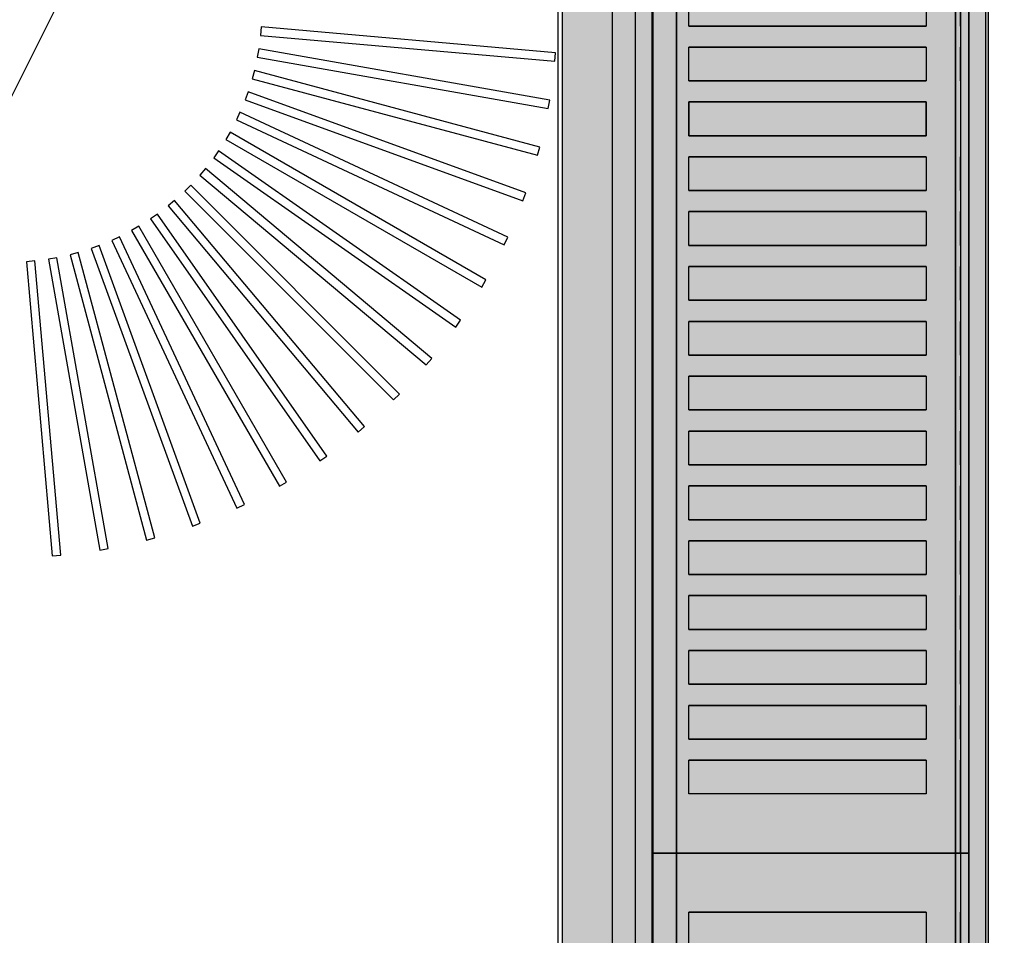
# Model space of a CAD drawing. Header units: millimetres. Extents: x -11575 to 52845, y -36266 to 23021.
# Tile 174 of 184: x 50934 to 51168, y 14598 to 14815. Entities that reach past the tile are written whole.
import ezdxf

# ---------------------------------------------------------------- set-up
doc = ezdxf.new("R2010")
doc.units = ezdxf.units.MM
doc.header["$MEASUREMENT"] = 0
doc.layers.add('GREY SCALE', color=9, linetype='Continuous', true_color=0x808080)
doc.layers.add('GREYSCALE', color=9, linetype='Continuous', lineweight=0, true_color=0x808080)

# ---------------------------------------------------------------- blocks, each defined once
blk = doc.blocks.new('FLOOR PLAN')
at = {"layer": 'GREYSCALE', "lineweight": -2, "ltscale": 0.25}
h = blk.add_hatch(color=0, dxfattribs=at)
h.dxf.hatch_style = 1
h.paths.add_polyline_path([(21062.97, 12139.25), (21062.97, 12060.09), (21164.25, 12060.09), (21164.25, 18121.51), (21062.97, 18121.51), (21062.97, 12212.62)])
at = {"layer": 'GREYSCALE', "color": 0, "lineweight": -2, "ltscale": 0.25}
for p, q in [((21163.58, 12069.11), (21163.58, 18149.45)), ((21164.25, 12060.09), (21164.25, 18121.51)), ((21061.98, 17995.41), (21061.98, 12069.11)), ((21062.97, 17967.96), (21062.97, 12060.09))]:
    blk.add_line(p, q, dxfattribs=at)
at = {"layer": 'GREYSCALE', "color": 0, "lineweight": -2, "ltscale": 125}
blk.add_line((20176.39, 13284.48), (21172.83, 15278.36), dxfattribs=at)
at = {"layer": 'GREYSCALE', "color": 0, "lineweight": -2}
for p, q in [((21084.4, 14617.16), (21084.4, 15018.13)), ((21159.58, 15018.13), (21159.58, 14617.16)), ((21074.88, 14968.01), (21074.88, 14266.31)), ((21093.1, 14813.63), (21093.1, 14821.65)), ((21149.4, 14821.65), (21149.4, 14813.63)), ((20991.54, 14813.4), (20991.36, 14811.4)), ((20991.54, 14813.4, 902.48), (20991.36, 14811.4, 902.48)), ((21061.44, 14807.28), (20991.54, 14813.4)), ((21061.44, 14807.28, 902.48), (20991.54, 14813.4, 902.48)), ((21149.4, 14813.63), (21093.1, 14813.63)), ((20991.36, 14811.4), (21061.26, 14805.29)), ((20991.36, 14811.4, 902.48), (21061.26, 14805.29, 902.48)), ((20990.94, 14808.18), (20990.59, 14806.21)), ((20990.94, 14808.18, 902.48), (20990.59, 14806.21, 902.48)), ((21060.04, 14796), (20990.94, 14808.18)), ((21060.04, 14796, 902.48), (20990.94, 14808.18, 902.48)), ((21061.26, 14805.29), (21061.44, 14807.28)), ((21061.26, 14805.29, 902.48), (21061.44, 14807.28, 902.48)), ((21093.1, 14800.6), (21093.1, 14808.62)), ((21093.1, 14808.62), (21149.4, 14808.62)), ((21149.4, 14808.62), (21149.4, 14800.6)), ((20990.59, 14806.21), (21059.69, 14794.03)), ((20990.59, 14806.21, 902.48), (21059.69, 14794.03, 902.48)), ((20989.89, 14803.04), (20989.37, 14801.11)), ((20989.89, 14803.04, 902.48), (20989.37, 14801.11, 902.48)), ((21057.67, 14784.88), (20989.89, 14803.04)), ((21057.67, 14784.88, 902.48), (20989.89, 14803.04, 902.48)), ((20989.37, 14801.11), (21057.15, 14782.95)), ((20989.37, 14801.11, 902.48), (21057.15, 14782.95, 902.48)), ((21149.4, 14800.6), (21093.1, 14800.6)), ((20988.39, 14798.01), (20987.71, 14796.13)), ((20988.39, 14798.01, 902.48), (20987.71, 14796.13, 902.48)), ((21054.33, 14774.01), (20988.39, 14798.01)), ((21054.33, 14774.01, 902.48), (20988.39, 14798.01, 902.48)), ((20987.71, 14796.13), (21053.65, 14772.13)), ((20987.71, 14796.13, 902.48), (21053.65, 14772.13, 902.48)), ((21059.69, 14794.03), (21060.04, 14796)), ((21059.69, 14794.03, 902.48), (21060.04, 14796, 902.48)), ((21093.1, 14787.57), (21093.1, 14795.59)), ((21093.1, 14795.59), (21149.4, 14795.59)), ((21149.4, 14795.59), (21149.4, 14787.57)), ((20986.47, 14793.13), (20985.62, 14791.31)), ((20986.47, 14793.13, 902.48), (20985.62, 14791.31, 902.48)), ((21050.06, 14763.48), (20986.47, 14793.13)), ((21050.06, 14763.48, 902.48), (20986.47, 14793.13, 902.48)), ((20985.62, 14791.31), (21049.21, 14761.66)), ((20985.62, 14791.31, 902.48), (21049.21, 14761.66, 902.48)), ((20984.12, 14788.44), (20983.12, 14786.7)), ((20984.12, 14788.44, 902.48), (20983.12, 14786.7, 902.48)), ((21044.89, 14753.35), (20984.12, 14788.44)), ((21044.89, 14753.35, 902.48), (20984.12, 14788.44, 902.48)), ((20983.12, 14786.7), (21043.89, 14751.62)), ((20983.12, 14786.7, 902.48), (21043.89, 14751.62, 902.48)), ((21149.4, 14787.57), (21093.1, 14787.57)), ((20981.38, 14783.96), (20980.23, 14782.32)), ((20981.38, 14783.96, 902.48), (20980.23, 14782.32, 902.48)), ((21038.86, 14743.72), (20981.38, 14783.96)), ((21038.86, 14743.72, 902.48), (20981.38, 14783.96, 902.48)), ((21057.15, 14782.95), (21057.67, 14784.88)), ((21057.15, 14782.95, 902.48), (21057.67, 14784.88, 902.48)), ((20980.23, 14782.32), (21037.71, 14742.07)), ((20980.23, 14782.32, 902.48), (21037.71, 14742.07, 902.48)), ((21093.1, 14774.54), (21093.1, 14782.56)), ((21093.1, 14782.56), (21149.4, 14782.56)), ((21149.4, 14782.56), (21149.4, 14774.54)), ((20978.25, 14779.75), (20976.96, 14778.21)), ((20978.25, 14779.75, 902.48), (20976.96, 14778.21, 902.48)), ((21032, 14734.64), (20978.25, 14779.75)), ((21032, 14734.64, 902.48), (20978.25, 14779.75, 902.48)), ((20976.96, 14778.21), (21030.72, 14733.11)), ((20976.96, 14778.21, 902.48), (21030.72, 14733.11, 902.48)), ((20974.77, 14775.82), (20973.35, 14774.4)), ((20974.77, 14775.82, 902.48), (20973.35, 14774.4, 902.48)), ((20973.35, 14774.4), (21022.97, 14724.79)), ((20973.35, 14774.4, 902.48), (21022.97, 14724.79, 902.48)), ((21024.39, 14726.2), (20974.77, 14775.82)), ((21024.39, 14726.2, 902.48), (20974.77, 14775.82, 902.48)), ((21149.4, 14774.54), (21093.1, 14774.54)), ((20970.96, 14772.21), (20969.43, 14770.92)), ((20970.96, 14772.21, 902.48), (20969.43, 14770.92, 902.48)), ((21016.07, 14718.46), (20970.96, 14772.21)), ((21016.07, 14718.46, 902.48), (20970.96, 14772.21, 902.48)), ((21053.65, 14772.13), (21054.33, 14774.01)), ((21053.65, 14772.13, 902.48), (21054.33, 14774.01, 902.48)), ((20969.43, 14770.92), (21014.53, 14717.17)), ((20969.43, 14770.92, 902.48), (21014.53, 14717.17, 902.48)), ((21093.1, 14761.51), (21093.1, 14769.53)), ((21093.1, 14769.53), (21149.4, 14769.53)), ((21149.4, 14769.53), (21149.4, 14761.51)), ((20966.85, 14768.95), (20965.21, 14767.8)), ((20966.85, 14768.95, 902.48), (20965.21, 14767.8, 902.48)), ((20965.21, 14767.8), (21005.46, 14710.32)), ((20965.21, 14767.8, 902.48), (21005.46, 14710.32, 902.48)), ((21007.1, 14711.47), (20966.85, 14768.95)), ((21007.1, 14711.47, 902.48), (20966.85, 14768.95, 902.48)), ((20962.47, 14766.06), (20960.74, 14765.05)), ((20962.47, 14766.06, 902.48), (20960.74, 14765.05, 902.48)), ((20960.74, 14765.05), (20995.82, 14704.28)), ((20960.74, 14765.05, 902.48), (20995.82, 14704.28, 902.48)), ((20997.56, 14705.29), (20962.47, 14766.06)), ((20997.56, 14705.29, 902.48), (20962.47, 14766.06, 902.48)), ((20957.86, 14763.55), (20956.04, 14762.71)), ((20957.86, 14763.55, 902.48), (20956.04, 14762.71, 902.48)), ((20956.04, 14762.71), (20985.7, 14699.11)), ((20956.04, 14762.71, 902.48), (20985.7, 14699.11, 902.48)), ((20987.51, 14699.96), (20957.86, 14763.55)), ((20987.51, 14699.96, 902.48), (20957.86, 14763.55, 902.48)), ((21049.21, 14761.66), (21050.06, 14763.48)), ((21049.21, 14761.66, 902.48), (21050.06, 14763.48, 902.48)), ((20953.05, 14761.47), (20951.16, 14760.78)), ((20953.05, 14761.47, 902.48), (20951.16, 14760.78, 902.48)), ((20951.16, 14760.78), (20975.16, 14694.84)), ((20951.16, 14760.78, 902.48), (20975.16, 14694.84, 902.48)), ((20977.04, 14695.53), (20953.05, 14761.47)), ((20977.04, 14695.53, 902.48), (20953.05, 14761.47, 902.48)), ((21149.4, 14761.51), (21093.1, 14761.51)), ((20937.77, 14757.81), (20935.78, 14757.64)), ((20937.77, 14757.81, 902.48), (20935.78, 14757.64, 902.48)), ((20943.89, 14687.91), (20937.77, 14757.81)), ((20943.89, 14687.91, 902.48), (20937.77, 14757.81, 902.48)), ((20942.96, 14758.58), (20940.99, 14758.24)), ((20942.96, 14758.58, 902.48), (20940.99, 14758.24, 902.48)), ((20940.99, 14758.24), (20953.17, 14689.13)), ((20940.99, 14758.24, 902.48), (20953.17, 14689.13, 902.48)), ((20955.15, 14689.48), (20942.96, 14758.58)), ((20955.15, 14689.48, 902.48), (20942.96, 14758.58, 902.48)), ((20948.07, 14759.8), (20946.13, 14759.29)), ((20948.07, 14759.8, 902.48), (20946.13, 14759.29, 902.48)), ((20946.13, 14759.29), (20964.29, 14691.51)), ((20946.13, 14759.29, 902.48), (20964.29, 14691.51, 902.48)), ((20966.23, 14692.03), (20948.07, 14759.8)), ((20966.23, 14692.03, 902.48), (20948.07, 14759.8, 902.48)), ((20935.78, 14757.64), (20941.89, 14687.73)), ((20935.78, 14757.64, 902.48), (20941.89, 14687.73, 902.48)), ((21093.1, 14748.47), (21093.1, 14756.49)), ((21093.1, 14756.49), (21149.4, 14756.49)), ((21149.4, 14756.49), (21149.4, 14748.47)), ((21043.89, 14751.62), (21044.89, 14753.35)), ((21043.89, 14751.62, 902.48), (21044.89, 14753.35, 902.48)), ((21149.4, 14748.47), (21093.1, 14748.47)), ((21037.71, 14742.07), (21038.86, 14743.72)), ((21037.71, 14742.07, 902.48), (21038.86, 14743.72, 902.48)), ((21093.1, 14735.44), (21093.1, 14743.46)), ((21093.1, 14743.46), (21149.4, 14743.46)), ((21149.4, 14743.46), (21149.4, 14735.44)), ((21030.72, 14733.11), (21032, 14734.64)), ((21030.72, 14733.11, 902.48), (21032, 14734.64, 902.48)), ((21149.4, 14735.44), (21093.1, 14735.44)), ((21093.1, 14722.41), (21093.1, 14730.43)), ((21093.1, 14730.43), (21149.4, 14730.43)), ((21149.4, 14730.43), (21149.4, 14722.41)), ((21022.97, 14724.79), (21024.39, 14726.2)), ((21022.97, 14724.79, 902.48), (21024.39, 14726.2, 902.48)), ((21149.4, 14722.41), (21093.1, 14722.41)), ((21014.53, 14717.17), (21016.07, 14718.46)), ((21014.53, 14717.17, 902.48), (21016.07, 14718.46, 902.48)), ((21093.1, 14709.38), (21093.1, 14717.4)), ((21093.1, 14717.4), (21149.4, 14717.4)), ((21149.4, 14717.4), (21149.4, 14709.38)), ((21005.46, 14710.32), (21007.1, 14711.47)), ((21005.46, 14710.32, 902.48), (21007.1, 14711.47, 902.48)), ((21149.4, 14709.38), (21093.1, 14709.38)), ((20995.82, 14704.28), (20997.56, 14705.29)), ((20995.82, 14704.28, 902.48), (20997.56, 14705.29, 902.48)), ((21093.1, 14696.35), (21093.1, 14704.37)), ((21093.1, 14704.37), (21149.4, 14704.37)), ((21149.4, 14704.37), (21149.4, 14696.35)), ((20985.7, 14699.11), (20987.51, 14699.96)), ((20985.7, 14699.11, 902.48), (20987.51, 14699.96, 902.48)), ((20975.16, 14694.84), (20977.04, 14695.53)), ((20975.16, 14694.84, 902.48), (20977.04, 14695.53, 902.48)), ((21149.4, 14696.35), (21093.1, 14696.35)), ((20964.29, 14691.51), (20966.23, 14692.03)), ((20964.29, 14691.51, 902.48), (20966.23, 14692.03, 902.48)), ((21093.1, 14683.32), (21093.1, 14691.34)), ((21093.1, 14691.34), (21149.4, 14691.34)), ((21149.4, 14691.34), (21149.4, 14683.32)), ((20941.89, 14687.73), (20943.89, 14687.91)), ((20941.89, 14687.73, 902.48), (20943.89, 14687.91, 902.48)), ((20953.17, 14689.13), (20955.15, 14689.48)), ((20953.17, 14689.13, 902.48), (20955.15, 14689.48, 902.48)), ((21149.4, 14683.32), (21093.1, 14683.32)), ((21093.1, 14670.29), (21093.1, 14678.3)), ((21093.1, 14678.3), (21149.4, 14678.3)), ((21149.4, 14678.3), (21149.4, 14670.29)), ((21149.4, 14670.29), (21093.1, 14670.29)), ((21093.1, 14657.25), (21093.1, 14665.27)), ((21093.1, 14665.27), (21149.4, 14665.27)), ((21149.4, 14665.27), (21149.4, 14657.25)), ((21149.4, 14657.25), (21093.1, 14657.25)), ((21093.1, 14644.22), (21093.1, 14652.24)), ((21093.1, 14652.24), (21149.4, 14652.24)), ((21149.4, 14652.24), (21149.4, 14644.22)), ((21149.4, 14644.22), (21093.1, 14644.22)), ((21093.1, 14631.19), (21093.1, 14639.21)), ((21093.1, 14639.21), (21149.4, 14639.21)), ((21149.4, 14639.21), (21149.4, 14631.19)), ((21149.4, 14631.19), (21093.1, 14631.19)), ((21159.58, 14617.16), (21084.4, 14617.16)), ((21084.4, 14216.19), (21084.4, 14617.16)), ((21084.4, 14617.16), (21159.58, 14617.16)), ((21159.58, 14617.16), (21159.58, 14216.19)), ((21093.1, 14595.1), (21093.1, 14603.12)), ((21093.1, 14603.12), (21149.4, 14603.12)), ((21149.4, 14603.12), (21149.4, 14595.1))]:
    blk.add_line(p, q, dxfattribs=at)
at = {"layer": 'GREYSCALE', "color": 0, "lineweight": -2, "extrusion": (-1.83697e-16, -1, 0)}
for p, q in [((21090.02, 14617.16, 917.22), (21156.39, 14617.16, 917.22)), ((21159.58, 14617.16, 919.24), (21159.58, 14617.16, 958.32))]:
    blk.add_line(p, q, dxfattribs=at)
at = {"layer": 'GREYSCALE', "color": 0, "lineweight": -2, "extrusion": (1.83697e-16, 1, 0)}
for p, q in [((21090.02, 14617.16, 917.22), (21156.39, 14617.16, 917.22)), ((21159.58, 14617.16, 919.24), (21159.58, 14617.16, 958.32))]:
    blk.add_line(p, q, dxfattribs=at)
at = {"layer": 'GREYSCALE', "color": 0, "lineweight": -2, "extrusion": (-1.83697e-16, -1, 3.36246e-32)}
blk.add_arc((21085.88, 919.52, -14617.16), 1.48, 147.1493, 235.7803, dxfattribs=at)
at = {"layer": 'GREYSCALE', "color": 0, "lineweight": -2, "extrusion": (1.83697e-16, 1, -3.36246e-32)}
blk.add_arc((-21085.88, 919.52, 14617.16), 1.48, 304.2197, 32.8507, dxfattribs=at)
at = {"layer": 'GREYSCALE', "color": 0, "lineweight": -2, "extrusion": (-1.83697e-16, -1, -1.39198e-32)}
blk.add_arc((21156.7, 875.42, -14617.16), 84.91, 89.3939, 148.0738, dxfattribs=at)
at = {"layer": 'GREYSCALE', "color": 0, "lineweight": -2, "extrusion": (1.83697e-16, 1, 1.39198e-32)}
blk.add_arc((-21156.7, 875.42, 14617.16), 84.91, 31.9262, 90.6061, dxfattribs=at)
at = {"layer": 'GREYSCALE', "color": 0, "lineweight": -2, "extrusion": (-1.83697e-16, -1, 2.18971e-32)}
blk.add_arc((21090.02, 929.18, -14617.16), 11.97, 245.4671, 270, dxfattribs=at)
at = {"layer": 'GREYSCALE', "color": 0, "lineweight": -2, "extrusion": (1.83697e-16, 1, -2.18971e-32)}
blk.add_arc((-21090.02, 929.18, 14617.16), 11.97, 270, 294.5329, dxfattribs=at)
at = {"layer": 'GREYSCALE', "color": 0, "lineweight": -2, "extrusion": (-1.83697e-16, -1, -4.23243e-32)}
blk.add_arc((21156.85, 921.22, -14617.16), 4.03, 263.4677, 301.7626, dxfattribs=at)
at = {"layer": 'GREYSCALE', "color": 0, "lineweight": -2, "extrusion": (1.83697e-16, 1, 4.23243e-32)}
blk.add_arc((-21156.85, 921.22, 14617.16), 4.03, 238.2374, 276.5323, dxfattribs=at)
at = {"layer": 'GREYSCALE', "color": 0, "lineweight": -2, "extrusion": (-1.83697e-16, -1, 4.87596e-32)}
blk.add_arc((21157.58, 958.32, -14617.16), 2, 359.9661, 89.4429, dxfattribs=at)
at = {"layer": 'GREYSCALE', "color": 0, "lineweight": -2, "extrusion": (1.83697e-16, 1, -4.87596e-32)}
blk.add_arc((-21157.58, 958.32, 14617.16), 2, 90.5571, 180.0339, dxfattribs=at)
at = {"layer": 'GREYSCALE', "color": 0, "lineweight": -2, "extrusion": (-1.83697e-16, -1, -3.65705e-32)}
blk.add_arc((21157.58, 919.24, -14617.16), 2, 313.9661, 359.965, dxfattribs=at)
at = {"layer": 'GREYSCALE', "color": 0, "lineweight": -2, "extrusion": (1.83697e-16, 1, 3.65705e-32)}
blk.add_arc((-21157.58, 919.24, 14617.16), 2, 180.035, 226.0339, dxfattribs=at)
at = {"layer": 'GREYSCALE', "color": 0, "lineweight": -2, "ltscale": 0.25, "invisible_edges": 5}
blk.add_3dface([(21080.39, 15018.13, 902.18), (21074.88, 14968.01, 902.18), (21074.88, 14266.31, 902.18), (21080.39, 14216.19, 902.18)], dxfattribs=at)
at = {"layer": 'GREYSCALE', "color": 0, "lineweight": -2}
for points, invisible_edges in [([(21084.64, 15018.13, 920.32), (21084.43, 15018.13, 919.79), (21084.43, 14617.16, 919.79), (21084.64, 14617.16, 920.32)], 2), ([(21084.43, 15018.13, 919.79), (21084.43, 15018.13, 919.23), (21084.43, 14617.16, 919.23), (21084.43, 14617.16, 919.79)], 10), ([(21084.43, 15018.13, 919.23), (21084.65, 15018.13, 918.7), (21084.65, 14617.16, 918.7), (21084.43, 14617.16, 919.23)], 10), ([(21084.64, 15018.13, 920.32), (21088.62, 15018.13, 926.29), (21088.62, 14617.16, 926.29), (21084.64, 14617.16, 920.32)], 2), ([(21084.65, 15018.13, 918.7), (21085.05, 15018.13, 918.3), (21085.05, 14617.16, 918.3), (21084.65, 14617.16, 918.7)], 10), ([(21085.05, 15018.13, 918.3), (21086.28, 15018.13, 917.82), (21086.28, 14617.16, 917.82), (21085.05, 14617.16, 918.3)], 10), ([(21086.28, 15018.13, 917.82), (21087.55, 15018.13, 917.47), (21087.55, 14617.16, 917.47), (21086.28, 14617.16, 917.82)], 10), ([(21087.55, 15018.13, 917.47), (21088.86, 15018.13, 917.27), (21088.86, 14617.16, 917.27), (21087.55, 14617.16, 917.47)], 10), ([(21088.86, 15018.13, 917.27), (21090.18, 15018.13, 917.22), (21090.18, 14617.16, 917.22), (21088.86, 14617.16, 917.27)], 8), ([(21156.39, 15018.13, 917.22), (21157.07, 15018.13, 917.2), (21157.07, 14617.16, 917.2), (21156.39, 14617.16, 917.22)], 2), ([(21157.07, 15018.13, 917.2), (21157.73, 15018.13, 917.29), (21157.73, 14617.16, 917.29), (21157.07, 14617.16, 917.2)], 10), ([(21158.36, 15018.13, 960.16), (21157.6, 15018.13, 960.32), (21157.6, 14617.16, 960.32), (21158.36, 14617.16, 960.16)], 8), ([(21157.73, 15018.13, 917.29), (21158.37, 15018.13, 917.49), (21158.37, 14617.16, 917.49), (21157.73, 14617.16, 917.29)], 10), ([(21159, 15018.13, 959.73), (21158.36, 15018.13, 960.16), (21158.36, 14617.16, 960.16), (21159, 14617.16, 959.73)], 10), ([(21158.37, 15018.13, 917.49), (21158.97, 15018.13, 917.79), (21158.97, 14617.16, 917.79), (21158.37, 14617.16, 917.49)], 10), ([(21158.97, 15018.13, 917.79), (21159.23, 15018.13, 918.1), (21159.23, 14617.16, 918.1), (21158.97, 14617.16, 917.79)], 10), ([(21159.43, 15018.13, 959.08), (21159, 15018.13, 959.73), (21159, 14617.16, 959.73), (21159.43, 14617.16, 959.08)], 10), ([(21159.23, 15018.13, 918.1), (21159.42, 15018.13, 918.45), (21159.42, 14617.16, 918.45), (21159.23, 14617.16, 918.1)], 10), ([(21159.42, 15018.13, 918.45), (21159.54, 15018.13, 918.84), (21159.54, 14617.16, 918.84), (21159.42, 14617.16, 918.45)], 10), ([(21159.58, 15018.13, 958.32), (21159.43, 15018.13, 959.08), (21159.43, 14617.16, 959.08), (21159.58, 14617.16, 958.32)], 2), ([(21159.54, 15018.13, 918.84), (21159.58, 15018.13, 919.24), (21159.58, 14617.16, 919.24), (21159.54, 14617.16, 918.84)], 8), ([(21088.62, 14821.65, 926.29), (21088.62, 14813.63, 926.29), (21093.1, 14813.63, 931.88), (21093.1, 14821.65, 931.88)], 11), ([(21149.4, 14821.65, 960.08), (21149.4, 14813.63, 960.08), (21157.6, 14813.63, 960.32), (21157.6, 14821.65, 960.32)], 10), ([(21093.1, 14813.63, 931.88), (21098.05, 14813.63, 937.08), (21098.05, 14808.62, 937.08), (21093.1, 14808.62, 931.88)], 10), ([(21098.05, 14813.63, 937.08), (21103.43, 14813.63, 941.82), (21103.43, 14808.62, 941.82), (21098.05, 14808.62, 937.08)], 10), ([(21103.43, 14813.63, 941.82), (21109.2, 14813.63, 946.09), (21109.2, 14808.62, 946.09), (21103.43, 14808.62, 941.82)], 10), ([(21109.2, 14813.63, 946.09), (21115.31, 14813.63, 949.84), (21115.31, 14808.62, 949.84), (21109.2, 14808.62, 946.09)], 10), ([(21115.31, 14813.63, 949.84), (21121.72, 14813.63, 953.05), (21121.72, 14808.62, 953.05), (21115.31, 14808.62, 949.84)], 10), ([(21121.72, 14813.63, 953.05), (21128.39, 14813.63, 955.7), (21128.39, 14808.62, 955.7), (21121.72, 14808.62, 953.05)], 10), ([(21128.39, 14813.63, 955.7), (21135.25, 14813.63, 957.76), (21135.25, 14808.62, 957.76), (21128.39, 14808.62, 955.7)], 10), ([(21135.25, 14813.63, 957.76), (21142.28, 14813.63, 959.23), (21142.28, 14808.62, 959.23), (21135.25, 14808.62, 957.76)], 10), ([(21142.28, 14813.63, 959.23), (21149.4, 14813.63, 960.08), (21149.4, 14808.62, 960.08), (21142.28, 14808.62, 959.23)], 10), ([(21157.6, 14813.63, 960.32), (21157.6, 14808.62, 960.32), (21149.4, 14808.62, 960.08), (21149.4, 14813.63, 960.08)], 14), ([(21088.62, 14808.62, 926.29), (21088.62, 14800.6, 926.29), (21093.1, 14800.6, 931.88), (21093.1, 14808.62, 931.88)], 11), ([(21149.4, 14808.62, 960.08), (21149.4, 14800.6, 960.08), (21157.6, 14800.6, 960.32), (21157.6, 14808.62, 960.32)], 10), ([(21093.1, 14800.6, 931.88), (21098.05, 14800.6, 937.08), (21098.05, 14795.59, 937.08), (21093.1, 14795.59, 931.88)], 10), ([(21098.05, 14800.6, 937.08), (21103.43, 14800.6, 941.82), (21103.43, 14795.59, 941.82), (21098.05, 14795.59, 937.08)], 10), ([(21103.43, 14800.6, 941.82), (21109.2, 14800.6, 946.09), (21109.2, 14795.59, 946.09), (21103.43, 14795.59, 941.82)], 10), ([(21109.2, 14800.6, 946.09), (21115.31, 14800.6, 949.84), (21115.31, 14795.59, 949.84), (21109.2, 14795.59, 946.09)], 10), ([(21115.31, 14800.6, 949.84), (21121.72, 14800.6, 953.05), (21121.72, 14795.59, 953.05), (21115.31, 14795.59, 949.84)], 10), ([(21121.72, 14800.6, 953.05), (21128.39, 14800.6, 955.7), (21128.39, 14795.59, 955.7), (21121.72, 14795.59, 953.05)], 10), ([(21128.39, 14800.6, 955.7), (21135.25, 14800.6, 957.76), (21135.25, 14795.59, 957.76), (21128.39, 14795.59, 955.7)], 10), ([(21135.25, 14800.6, 957.76), (21142.28, 14800.6, 959.23), (21142.28, 14795.59, 959.23), (21135.25, 14795.59, 957.76)], 10), ([(21142.28, 14800.6, 959.23), (21149.4, 14800.6, 960.08), (21149.4, 14795.59, 960.08), (21142.28, 14795.59, 959.23)], 10), ([(21157.6, 14800.6, 960.32), (21157.6, 14795.59, 960.32), (21149.4, 14795.59, 960.08), (21149.4, 14800.6, 960.08)], 14), ([(21088.62, 14787.57, 926.29), (21088.62, 14795.59, 926.29), (21093.1, 14795.59, 931.88), (21093.1, 14787.57, 931.88)], 11), ([(21149.4, 14787.57, 960.08), (21149.4, 14795.59, 960.08), (21157.6, 14795.59, 960.32), (21157.6, 14787.57, 960.32)], 10), ([(21093.1, 14787.57, 931.88), (21098.05, 14787.57, 937.08), (21098.05, 14782.56, 937.08), (21093.1, 14782.56, 931.88)], 10), ([(21098.05, 14787.57, 937.08), (21103.43, 14787.57, 941.82), (21103.43, 14782.56, 941.82), (21098.05, 14782.56, 937.08)], 10), ([(21103.43, 14787.57, 941.82), (21109.2, 14787.57, 946.09), (21109.2, 14782.56, 946.09), (21103.43, 14782.56, 941.82)], 10), ([(21109.2, 14787.57, 946.09), (21115.31, 14787.57, 949.84), (21115.31, 14782.56, 949.84), (21109.2, 14782.56, 946.09)], 10), ([(21115.31, 14787.57, 949.84), (21121.72, 14787.57, 953.05), (21121.72, 14782.56, 953.05), (21115.31, 14782.56, 949.84)], 10), ([(21121.72, 14787.57, 953.05), (21128.39, 14787.57, 955.7), (21128.39, 14782.56, 955.7), (21121.72, 14782.56, 953.05)], 10), ([(21128.39, 14787.57, 955.7), (21135.25, 14787.57, 957.76), (21135.25, 14782.56, 957.76), (21128.39, 14782.56, 955.7)], 10), ([(21135.25, 14787.57, 957.76), (21142.28, 14787.57, 959.23), (21142.28, 14782.56, 959.23), (21135.25, 14782.56, 957.76)], 10), ([(21142.28, 14787.57, 959.23), (21149.4, 14787.57, 960.08), (21149.4, 14782.56, 960.08), (21142.28, 14782.56, 959.23)], 10), ([(21157.6, 14787.57, 960.32), (21157.6, 14782.56, 960.32), (21149.4, 14782.56, 960.08), (21149.4, 14787.57, 960.08)], 14), ([(21088.62, 14782.56, 926.29), (21088.62, 14774.54, 926.29), (21093.1, 14774.54, 931.88), (21093.1, 14782.56, 931.88)], 11), ([(21149.4, 14782.56, 960.08), (21149.4, 14774.54, 960.08), (21157.6, 14774.54, 960.32), (21157.6, 14782.56, 960.32)], 10), ([(21093.1, 14774.54, 931.88), (21098.05, 14774.54, 937.08), (21098.05, 14769.53, 937.08), (21093.1, 14769.53, 931.88)], 10), ([(21098.05, 14774.54, 937.08), (21103.43, 14774.54, 941.82), (21103.43, 14769.53, 941.82), (21098.05, 14769.53, 937.08)], 10), ([(21103.43, 14774.54, 941.82), (21109.2, 14774.54, 946.09), (21109.2, 14769.53, 946.09), (21103.43, 14769.53, 941.82)], 10), ([(21109.2, 14774.54, 946.09), (21115.31, 14774.54, 949.84), (21115.31, 14769.53, 949.84), (21109.2, 14769.53, 946.09)], 10), ([(21115.31, 14774.54, 949.84), (21121.72, 14774.54, 953.05), (21121.72, 14769.53, 953.05), (21115.31, 14769.53, 949.84)], 10), ([(21121.72, 14774.54, 953.05), (21128.39, 14774.54, 955.7), (21128.39, 14769.53, 955.7), (21121.72, 14769.53, 953.05)], 10), ([(21128.39, 14774.54, 955.7), (21135.25, 14774.54, 957.76), (21135.25, 14769.53, 957.76), (21128.39, 14769.53, 955.7)], 10), ([(21135.25, 14774.54, 957.76), (21142.28, 14774.54, 959.23), (21142.28, 14769.53, 959.23), (21135.25, 14769.53, 957.76)], 10), ([(21142.28, 14774.54, 959.23), (21149.4, 14774.54, 960.08), (21149.4, 14769.53, 960.08), (21142.28, 14769.53, 959.23)], 10), ([(21157.6, 14774.54, 960.32), (21157.6, 14769.53, 960.32), (21149.4, 14769.53, 960.08), (21149.4, 14774.54, 960.08)], 14), ([(21088.62, 14769.53, 926.29), (21088.62, 14761.51, 926.29), (21093.1, 14761.51, 931.88), (21093.1, 14769.53, 931.88)], 11), ([(21149.4, 14769.53, 960.08), (21149.4, 14761.51, 960.08), (21157.6, 14761.51, 960.32), (21157.6, 14769.53, 960.32)], 10), ([(21093.1, 14761.51, 931.88), (21098.05, 14761.51, 937.08), (21098.05, 14756.49, 937.08), (21093.1, 14756.49, 931.88)], 10), ([(21098.05, 14761.51, 937.08), (21103.43, 14761.51, 941.82), (21103.43, 14756.49, 941.82), (21098.05, 14756.49, 937.08)], 10), ([(21103.43, 14761.51, 941.82), (21109.2, 14761.51, 946.09), (21109.2, 14756.49, 946.09), (21103.43, 14756.49, 941.82)], 10), ([(21109.2, 14761.51, 946.09), (21115.31, 14761.51, 949.84), (21115.31, 14756.49, 949.84), (21109.2, 14756.49, 946.09)], 10), ([(21115.31, 14761.51, 949.84), (21121.72, 14761.51, 953.05), (21121.72, 14756.49, 953.05), (21115.31, 14756.49, 949.84)], 10), ([(21121.72, 14761.51, 953.05), (21128.39, 14761.51, 955.7), (21128.39, 14756.49, 955.7), (21121.72, 14756.49, 953.05)], 10), ([(21128.39, 14761.51, 955.7), (21135.25, 14761.51, 957.76), (21135.25, 14756.49, 957.76), (21128.39, 14756.49, 955.7)], 10), ([(21135.25, 14761.51, 957.76), (21142.28, 14761.51, 959.23), (21142.28, 14756.49, 959.23), (21135.25, 14756.49, 957.76)], 10), ([(21142.28, 14761.51, 959.23), (21149.4, 14761.51, 960.08), (21149.4, 14756.49, 960.08), (21142.28, 14756.49, 959.23)], 10), ([(21157.6, 14761.51, 960.32), (21157.6, 14756.49, 960.32), (21149.4, 14756.49, 960.08), (21149.4, 14761.51, 960.08)], 14), ([(21088.62, 14756.49, 926.29), (21088.62, 14748.47, 926.29), (21093.1, 14748.47, 931.88), (21093.1, 14756.49, 931.88)], 11), ([(21149.4, 14756.49, 960.08), (21149.4, 14748.47, 960.08), (21157.6, 14748.47, 960.32), (21157.6, 14756.49, 960.32)], 10), ([(21093.1, 14748.47, 931.88), (21098.05, 14748.47, 937.08), (21098.05, 14743.46, 937.08), (21093.1, 14743.46, 931.88)], 10), ([(21098.05, 14748.47, 937.08), (21103.43, 14748.47, 941.82), (21103.43, 14743.46, 941.82), (21098.05, 14743.46, 937.08)], 10), ([(21103.43, 14748.47, 941.82), (21109.2, 14748.47, 946.09), (21109.2, 14743.46, 946.09), (21103.43, 14743.46, 941.82)], 10), ([(21109.2, 14748.47, 946.09), (21115.31, 14748.47, 949.84), (21115.31, 14743.46, 949.84), (21109.2, 14743.46, 946.09)], 10), ([(21115.31, 14748.47, 949.84), (21121.72, 14748.47, 953.05), (21121.72, 14743.46, 953.05), (21115.31, 14743.46, 949.84)], 10), ([(21121.72, 14748.47, 953.05), (21128.39, 14748.47, 955.7), (21128.39, 14743.46, 955.7), (21121.72, 14743.46, 953.05)], 10), ([(21128.39, 14748.47, 955.7), (21135.25, 14748.47, 957.76), (21135.25, 14743.46, 957.76), (21128.39, 14743.46, 955.7)], 10), ([(21135.25, 14748.47, 957.76), (21142.28, 14748.47, 959.23), (21142.28, 14743.46, 959.23), (21135.25, 14743.46, 957.76)], 10), ([(21142.28, 14748.47, 959.23), (21149.4, 14748.47, 960.08), (21149.4, 14743.46, 960.08), (21142.28, 14743.46, 959.23)], 10), ([(21157.6, 14748.47, 960.32), (21157.6, 14743.46, 960.32), (21149.4, 14743.46, 960.08), (21149.4, 14748.47, 960.08)], 14), ([(21088.62, 14743.46, 926.29), (21088.62, 14735.44, 926.29), (21093.1, 14735.44, 931.88), (21093.1, 14743.46, 931.88)], 11), ([(21149.4, 14743.46, 960.08), (21149.4, 14735.44, 960.08), (21157.6, 14735.44, 960.32), (21157.6, 14743.46, 960.32)], 10), ([(21093.1, 14735.44, 931.88), (21098.05, 14735.44, 937.08), (21098.05, 14730.43, 937.08), (21093.1, 14730.43, 931.88)], 10), ([(21098.05, 14735.44, 937.08), (21103.43, 14735.44, 941.82), (21103.43, 14730.43, 941.82), (21098.05, 14730.43, 937.08)], 10), ([(21103.43, 14735.44, 941.82), (21109.2, 14735.44, 946.09), (21109.2, 14730.43, 946.09), (21103.43, 14730.43, 941.82)], 10), ([(21109.2, 14735.44, 946.09), (21115.31, 14735.44, 949.84), (21115.31, 14730.43, 949.84), (21109.2, 14730.43, 946.09)], 10), ([(21115.31, 14735.44, 949.84), (21121.72, 14735.44, 953.05), (21121.72, 14730.43, 953.05), (21115.31, 14730.43, 949.84)], 10), ([(21121.72, 14735.44, 953.05), (21128.39, 14735.44, 955.7), (21128.39, 14730.43, 955.7), (21121.72, 14730.43, 953.05)], 10), ([(21128.39, 14735.44, 955.7), (21135.25, 14735.44, 957.76), (21135.25, 14730.43, 957.76), (21128.39, 14730.43, 955.7)], 10), ([(21135.25, 14735.44, 957.76), (21142.28, 14735.44, 959.23), (21142.28, 14730.43, 959.23), (21135.25, 14730.43, 957.76)], 10), ([(21142.28, 14735.44, 959.23), (21149.4, 14735.44, 960.08), (21149.4, 14730.43, 960.08), (21142.28, 14730.43, 959.23)], 10), ([(21157.6, 14735.44, 960.32), (21157.6, 14730.43, 960.32), (21149.4, 14730.43, 960.08), (21149.4, 14735.44, 960.08)], 14), ([(21088.62, 14730.43, 926.29), (21088.62, 14722.41, 926.29), (21093.1, 14722.41, 931.88), (21093.1, 14730.43, 931.88)], 11), ([(21149.4, 14730.43, 960.08), (21149.4, 14722.41, 960.08), (21157.6, 14722.41, 960.32), (21157.6, 14730.43, 960.32)], 10), ([(21093.1, 14722.41, 931.88), (21098.05, 14722.41, 937.08), (21098.05, 14717.4, 937.08), (21093.1, 14717.4, 931.88)], 10), ([(21098.05, 14722.41, 937.08), (21103.43, 14722.41, 941.82), (21103.43, 14717.4, 941.82), (21098.05, 14717.4, 937.08)], 10), ([(21103.43, 14722.41, 941.82), (21109.2, 14722.41, 946.09), (21109.2, 14717.4, 946.09), (21103.43, 14717.4, 941.82)], 10), ([(21109.2, 14722.41, 946.09), (21115.31, 14722.41, 949.84), (21115.31, 14717.4, 949.84), (21109.2, 14717.4, 946.09)], 10), ([(21115.31, 14722.41, 949.84), (21121.72, 14722.41, 953.05), (21121.72, 14717.4, 953.05), (21115.31, 14717.4, 949.84)], 10), ([(21121.72, 14722.41, 953.05), (21128.39, 14722.41, 955.7), (21128.39, 14717.4, 955.7), (21121.72, 14717.4, 953.05)], 10), ([(21128.39, 14722.41, 955.7), (21135.25, 14722.41, 957.76), (21135.25, 14717.4, 957.76), (21128.39, 14717.4, 955.7)], 10), ([(21135.25, 14722.41, 957.76), (21142.28, 14722.41, 959.23), (21142.28, 14717.4, 959.23), (21135.25, 14717.4, 957.76)], 10), ([(21142.28, 14722.41, 959.23), (21149.4, 14722.41, 960.08), (21149.4, 14717.4, 960.08), (21142.28, 14717.4, 959.23)], 10), ([(21157.6, 14722.41, 960.32), (21157.6, 14717.4, 960.32), (21149.4, 14717.4, 960.08), (21149.4, 14722.41, 960.08)], 14), ([(21088.62, 14717.4, 926.29), (21088.62, 14709.38, 926.29), (21093.1, 14709.38, 931.88), (21093.1, 14717.4, 931.88)], 11), ([(21149.4, 14717.4, 960.08), (21149.4, 14709.38, 960.08), (21157.6, 14709.38, 960.32), (21157.6, 14717.4, 960.32)], 10), ([(21093.1, 14709.38, 931.88), (21098.05, 14709.38, 937.08), (21098.05, 14704.37, 937.08), (21093.1, 14704.37, 931.88)], 10), ([(21098.05, 14709.38, 937.08), (21103.43, 14709.38, 941.82), (21103.43, 14704.37, 941.82), (21098.05, 14704.37, 937.08)], 10), ([(21103.43, 14709.38, 941.82), (21109.2, 14709.38, 946.09), (21109.2, 14704.37, 946.09), (21103.43, 14704.37, 941.82)], 10), ([(21109.2, 14709.38, 946.09), (21115.31, 14709.38, 949.84), (21115.31, 14704.37, 949.84), (21109.2, 14704.37, 946.09)], 10), ([(21115.31, 14709.38, 949.84), (21121.72, 14709.38, 953.05), (21121.72, 14704.37, 953.05), (21115.31, 14704.37, 949.84)], 10), ([(21121.72, 14709.38, 953.05), (21128.39, 14709.38, 955.7), (21128.39, 14704.37, 955.7), (21121.72, 14704.37, 953.05)], 10), ([(21128.39, 14709.38, 955.7), (21135.25, 14709.38, 957.76), (21135.25, 14704.37, 957.76), (21128.39, 14704.37, 955.7)], 10), ([(21135.25, 14709.38, 957.76), (21142.28, 14709.38, 959.23), (21142.28, 14704.37, 959.23), (21135.25, 14704.37, 957.76)], 10), ([(21142.28, 14709.38, 959.23), (21149.4, 14709.38, 960.08), (21149.4, 14704.37, 960.08), (21142.28, 14704.37, 959.23)], 10), ([(21157.6, 14709.38, 960.32), (21157.6, 14704.37, 960.32), (21149.4, 14704.37, 960.08), (21149.4, 14709.38, 960.08)], 14), ([(21088.62, 14704.37, 926.29), (21088.62, 14696.35, 926.29), (21093.1, 14696.35, 931.88), (21093.1, 14704.37, 931.88)], 11), ([(21149.4, 14704.37, 960.08), (21149.4, 14696.35, 960.08), (21157.6, 14696.35, 960.32), (21157.6, 14704.37, 960.32)], 10), ([(21093.1, 14696.35, 931.88), (21098.05, 14696.35, 937.08), (21098.05, 14691.34, 937.08), (21093.1, 14691.34, 931.88)], 10), ([(21098.05, 14696.35, 937.08), (21103.43, 14696.35, 941.82), (21103.43, 14691.34, 941.82), (21098.05, 14691.34, 937.08)], 10), ([(21103.43, 14696.35, 941.82), (21109.2, 14696.35, 946.09), (21109.2, 14691.34, 946.09), (21103.43, 14691.34, 941.82)], 10), ([(21109.2, 14696.35, 946.09), (21115.31, 14696.35, 949.84), (21115.31, 14691.34, 949.84), (21109.2, 14691.34, 946.09)], 10), ([(21115.31, 14696.35, 949.84), (21121.72, 14696.35, 953.05), (21121.72, 14691.34, 953.05), (21115.31, 14691.34, 949.84)], 10), ([(21121.72, 14696.35, 953.05), (21128.39, 14696.35, 955.7), (21128.39, 14691.34, 955.7), (21121.72, 14691.34, 953.05)], 10), ([(21128.39, 14696.35, 955.7), (21135.25, 14696.35, 957.76), (21135.25, 14691.34, 957.76), (21128.39, 14691.34, 955.7)], 10), ([(21135.25, 14696.35, 957.76), (21142.28, 14696.35, 959.23), (21142.28, 14691.34, 959.23), (21135.25, 14691.34, 957.76)], 10), ([(21142.28, 14696.35, 959.23), (21149.4, 14696.35, 960.08), (21149.4, 14691.34, 960.08), (21142.28, 14691.34, 959.23)], 10), ([(21157.6, 14696.35, 960.32), (21157.6, 14691.34, 960.32), (21149.4, 14691.34, 960.08), (21149.4, 14696.35, 960.08)], 14), ([(21088.62, 14691.34, 926.29), (21088.62, 14683.32, 926.29), (21093.1, 14683.32, 931.88), (21093.1, 14691.34, 931.88)], 11), ([(21149.4, 14691.34, 960.08), (21149.4, 14683.32, 960.08), (21157.6, 14683.32, 960.32), (21157.6, 14691.34, 960.32)], 10), ([(21093.1, 14683.32, 931.88), (21098.05, 14683.32, 937.08), (21098.05, 14678.3, 937.08), (21093.1, 14678.3, 931.88)], 10), ([(21098.05, 14683.32, 937.08), (21103.43, 14683.32, 941.82), (21103.43, 14678.3, 941.82), (21098.05, 14678.3, 937.08)], 10), ([(21103.43, 14683.32, 941.82), (21109.2, 14683.32, 946.09), (21109.2, 14678.3, 946.09), (21103.43, 14678.3, 941.82)], 10), ([(21109.2, 14683.32, 946.09), (21115.31, 14683.32, 949.84), (21115.31, 14678.3, 949.84), (21109.2, 14678.3, 946.09)], 10), ([(21115.31, 14683.32, 949.84), (21121.72, 14683.32, 953.05), (21121.72, 14678.3, 953.05), (21115.31, 14678.3, 949.84)], 10), ([(21121.72, 14683.32, 953.05), (21128.39, 14683.32, 955.7), (21128.39, 14678.3, 955.7), (21121.72, 14678.3, 953.05)], 10), ([(21128.39, 14683.32, 955.7), (21135.25, 14683.32, 957.76), (21135.25, 14678.3, 957.76), (21128.39, 14678.3, 955.7)], 10), ([(21135.25, 14683.32, 957.76), (21142.28, 14683.32, 959.23), (21142.28, 14678.3, 959.23), (21135.25, 14678.3, 957.76)], 10), ([(21142.28, 14683.32, 959.23), (21149.4, 14683.32, 960.08), (21149.4, 14678.3, 960.08), (21142.28, 14678.3, 959.23)], 10), ([(21157.6, 14683.32, 960.32), (21157.6, 14678.3, 960.32), (21149.4, 14678.3, 960.08), (21149.4, 14683.32, 960.08)], 14), ([(21088.62, 14678.3, 926.29), (21088.62, 14670.29, 926.29), (21093.1, 14670.29, 931.88), (21093.1, 14678.3, 931.88)], 11), ([(21149.4, 14678.3, 960.08), (21149.4, 14670.29, 960.08), (21157.6, 14670.29, 960.32), (21157.6, 14678.3, 960.32)], 10), ([(21093.1, 14670.29, 931.88), (21098.05, 14670.29, 937.08), (21098.05, 14665.27, 937.08), (21093.1, 14665.27, 931.88)], 10), ([(21098.05, 14670.29, 937.08), (21103.43, 14670.29, 941.82), (21103.43, 14665.27, 941.82), (21098.05, 14665.27, 937.08)], 10), ([(21103.43, 14670.29, 941.82), (21109.2, 14670.29, 946.09), (21109.2, 14665.27, 946.09), (21103.43, 14665.27, 941.82)], 10), ([(21109.2, 14670.29, 946.09), (21115.31, 14670.29, 949.84), (21115.31, 14665.27, 949.84), (21109.2, 14665.27, 946.09)], 10), ([(21115.31, 14670.29, 949.84), (21121.72, 14670.29, 953.05), (21121.72, 14665.27, 953.05), (21115.31, 14665.27, 949.84)], 10), ([(21121.72, 14670.29, 953.05), (21128.39, 14670.29, 955.7), (21128.39, 14665.27, 955.7), (21121.72, 14665.27, 953.05)], 10), ([(21128.39, 14670.29, 955.7), (21135.25, 14670.29, 957.76), (21135.25, 14665.27, 957.76), (21128.39, 14665.27, 955.7)], 10), ([(21135.25, 14670.29, 957.76), (21142.28, 14670.29, 959.23), (21142.28, 14665.27, 959.23), (21135.25, 14665.27, 957.76)], 10), ([(21142.28, 14670.29, 959.23), (21149.4, 14670.29, 960.08), (21149.4, 14665.27, 960.08), (21142.28, 14665.27, 959.23)], 10), ([(21157.6, 14670.29, 960.32), (21157.6, 14665.27, 960.32), (21149.4, 14665.27, 960.08), (21149.4, 14670.29, 960.08)], 14), ([(21088.62, 14665.27, 926.29), (21088.62, 14657.25, 926.29), (21093.1, 14657.25, 931.88), (21093.1, 14665.27, 931.88)], 11), ([(21149.4, 14665.27, 960.08), (21149.4, 14657.25, 960.08), (21157.6, 14657.25, 960.32), (21157.6, 14665.27, 960.32)], 10), ([(21093.1, 14657.25, 931.88), (21098.05, 14657.25, 937.08), (21098.05, 14652.24, 937.08), (21093.1, 14652.24, 931.88)], 10), ([(21098.05, 14657.25, 937.08), (21103.43, 14657.25, 941.82), (21103.43, 14652.24, 941.82), (21098.05, 14652.24, 937.08)], 10), ([(21103.43, 14657.25, 941.82), (21109.2, 14657.25, 946.09), (21109.2, 14652.24, 946.09), (21103.43, 14652.24, 941.82)], 10), ([(21109.2, 14657.25, 946.09), (21115.31, 14657.25, 949.84), (21115.31, 14652.24, 949.84), (21109.2, 14652.24, 946.09)], 10), ([(21115.31, 14657.25, 949.84), (21121.72, 14657.25, 953.05), (21121.72, 14652.24, 953.05), (21115.31, 14652.24, 949.84)], 10), ([(21121.72, 14657.25, 953.05), (21128.39, 14657.25, 955.7), (21128.39, 14652.24, 955.7), (21121.72, 14652.24, 953.05)], 10), ([(21128.39, 14657.25, 955.7), (21135.25, 14657.25, 957.76), (21135.25, 14652.24, 957.76), (21128.39, 14652.24, 955.7)], 10), ([(21135.25, 14657.25, 957.76), (21142.28, 14657.25, 959.23), (21142.28, 14652.24, 959.23), (21135.25, 14652.24, 957.76)], 10), ([(21142.28, 14657.25, 959.23), (21149.4, 14657.25, 960.08), (21149.4, 14652.24, 960.08), (21142.28, 14652.24, 959.23)], 10), ([(21157.6, 14657.25, 960.32), (21157.6, 14652.24, 960.32), (21149.4, 14652.24, 960.08), (21149.4, 14657.25, 960.08)], 14), ([(21088.62, 14652.24, 926.29), (21088.62, 14644.22, 926.29), (21093.1, 14644.22, 931.88), (21093.1, 14652.24, 931.88)], 11), ([(21149.4, 14652.24, 960.08), (21149.4, 14644.22, 960.08), (21157.6, 14644.22, 960.32), (21157.6, 14652.24, 960.32)], 10), ([(21093.1, 14644.22, 931.88), (21098.05, 14644.22, 937.08), (21098.05, 14639.21, 937.08), (21093.1, 14639.21, 931.88)], 10), ([(21098.05, 14644.22, 937.08), (21103.43, 14644.22, 941.82), (21103.43, 14639.21, 941.82), (21098.05, 14639.21, 937.08)], 10), ([(21103.43, 14644.22, 941.82), (21109.2, 14644.22, 946.09), (21109.2, 14639.21, 946.09), (21103.43, 14639.21, 941.82)], 10), ([(21109.2, 14644.22, 946.09), (21115.31, 14644.22, 949.84), (21115.31, 14639.21, 949.84), (21109.2, 14639.21, 946.09)], 10), ([(21115.31, 14644.22, 949.84), (21121.72, 14644.22, 953.05), (21121.72, 14639.21, 953.05), (21115.31, 14639.21, 949.84)], 10), ([(21121.72, 14644.22, 953.05), (21128.39, 14644.22, 955.7), (21128.39, 14639.21, 955.7), (21121.72, 14639.21, 953.05)], 10), ([(21128.39, 14644.22, 955.7), (21135.25, 14644.22, 957.76), (21135.25, 14639.21, 957.76), (21128.39, 14639.21, 955.7)], 10), ([(21135.25, 14644.22, 957.76), (21142.28, 14644.22, 959.23), (21142.28, 14639.21, 959.23), (21135.25, 14639.21, 957.76)], 10), ([(21142.28, 14644.22, 959.23), (21149.4, 14644.22, 960.08), (21149.4, 14639.21, 960.08), (21142.28, 14639.21, 959.23)], 10), ([(21157.6, 14644.22, 960.32), (21157.6, 14639.21, 960.32), (21149.4, 14639.21, 960.08), (21149.4, 14644.22, 960.08)], 14), ([(21088.62, 14639.21, 926.29), (21088.62, 14631.19, 926.29), (21093.1, 14631.19, 931.88), (21093.1, 14639.21, 931.88)], 11), ([(21149.4, 14639.21, 960.08), (21149.4, 14631.19, 960.08), (21157.6, 14631.19, 960.32), (21157.6, 14639.21, 960.32)], 10), ([(21088.62, 14617.16, 926.29), (21093.1, 14617.16, 931.88), (21093.1, 14631.19, 931.88), (21088.62, 14631.19, 926.29)], 14), ([(21093.1, 14617.16, 931.88), (21098.05, 14617.16, 937.08), (21098.05, 14631.19, 937.08), (21093.1, 14631.19, 931.88)], 10), ([(21098.05, 14617.16, 937.08), (21103.43, 14617.16, 941.82), (21103.43, 14631.19, 941.82), (21098.05, 14631.19, 937.08)], 10), ([(21103.43, 14617.16, 941.82), (21109.2, 14617.16, 946.09), (21109.2, 14631.19, 946.09), (21103.43, 14631.19, 941.82)], 10), ([(21109.2, 14617.16, 946.09), (21115.31, 14617.16, 949.84), (21115.31, 14631.19, 949.84), (21109.2, 14631.19, 946.09)], 10), ([(21115.31, 14617.16, 949.84), (21121.72, 14617.16, 953.05), (21121.72, 14631.19, 953.05), (21115.31, 14631.19, 949.84)], 10), ([(21121.72, 14617.16, 953.05), (21128.39, 14617.16, 955.7), (21128.39, 14631.19, 955.7), (21121.72, 14631.19, 953.05)], 10), ([(21128.39, 14617.16, 955.7), (21135.25, 14617.16, 957.76), (21135.25, 14631.19, 957.76), (21128.39, 14631.19, 955.7)], 10), ([(21135.25, 14617.16, 957.76), (21142.28, 14617.16, 959.23), (21142.28, 14631.19, 959.23), (21135.25, 14631.19, 957.76)], 10), ([(21142.28, 14617.16, 959.23), (21149.4, 14617.16, 960.08), (21149.4, 14631.19, 960.08), (21142.28, 14631.19, 959.23)], 10), ([(21149.4, 14617.16, 960.08), (21157.6, 14617.16, 960.32), (21157.6, 14631.19, 960.32), (21149.4, 14631.19, 960.08)], 12), ([(21084.64, 14617.16, 920.32), (21084.43, 14617.16, 919.79), (21084.43, 14216.19, 919.79), (21084.64, 14216.19, 920.32)], 2), ([(21084.43, 14617.16, 919.79), (21084.43, 14617.16, 919.23), (21084.43, 14216.19, 919.23), (21084.43, 14216.19, 919.79)], 10), ([(21084.43, 14617.16, 919.23), (21084.65, 14617.16, 918.7), (21084.65, 14216.19, 918.7), (21084.43, 14216.19, 919.23)], 10), ([(21084.64, 14617.16, 920.32), (21088.62, 14617.16, 926.29), (21088.62, 14216.19, 926.29), (21084.64, 14216.19, 920.32)], 2), ([(21084.65, 14617.16, 918.7), (21085.05, 14617.16, 918.3), (21085.05, 14216.19, 918.3), (21084.65, 14216.19, 918.7)], 10), ([(21085.05, 14617.16, 918.3), (21086.28, 14617.16, 917.82), (21086.28, 14216.19, 917.82), (21085.05, 14216.19, 918.3)], 10), ([(21086.28, 14617.16, 917.82), (21087.55, 14617.16, 917.47), (21087.55, 14216.19, 917.47), (21086.28, 14216.19, 917.82)], 10), ([(21087.55, 14617.16, 917.47), (21088.86, 14617.16, 917.27), (21088.86, 14216.19, 917.27), (21087.55, 14216.19, 917.47)], 10), ([(21088.62, 14617.16, 926.29), (21093.1, 14617.16, 931.88), (21093.1, 14603.12, 931.88), (21088.62, 14603.12, 926.29)], 14), ([(21088.86, 14617.16, 917.27), (21090.18, 14617.16, 917.22), (21090.18, 14216.19, 917.22), (21088.86, 14216.19, 917.27)], 8), ([(21093.1, 14617.16, 931.88), (21098.05, 14617.16, 937.08), (21098.05, 14603.12, 937.08), (21093.1, 14603.12, 931.88)], 10), ([(21098.05, 14617.16, 937.08), (21103.43, 14617.16, 941.82), (21103.43, 14603.12, 941.82), (21098.05, 14603.12, 937.08)], 10), ([(21103.43, 14617.16, 941.82), (21109.2, 14617.16, 946.09), (21109.2, 14603.12, 946.09), (21103.43, 14603.12, 941.82)], 10), ([(21109.2, 14617.16, 946.09), (21115.31, 14617.16, 949.84), (21115.31, 14603.12, 949.84), (21109.2, 14603.12, 946.09)], 10), ([(21115.31, 14617.16, 949.84), (21121.72, 14617.16, 953.05), (21121.72, 14603.12, 953.05), (21115.31, 14603.12, 949.84)], 10), ([(21121.72, 14617.16, 953.05), (21128.39, 14617.16, 955.7), (21128.39, 14603.12, 955.7), (21121.72, 14603.12, 953.05)], 10), ([(21128.39, 14617.16, 955.7), (21135.25, 14617.16, 957.76), (21135.25, 14603.12, 957.76), (21128.39, 14603.12, 955.7)], 10), ([(21135.25, 14617.16, 957.76), (21142.28, 14617.16, 959.23), (21142.28, 14603.12, 959.23), (21135.25, 14603.12, 957.76)], 10), ([(21142.28, 14617.16, 959.23), (21149.4, 14617.16, 960.08), (21149.4, 14603.12, 960.08), (21142.28, 14603.12, 959.23)], 10), ([(21149.4, 14617.16, 960.08), (21157.6, 14617.16, 960.32), (21157.6, 14603.12, 960.32), (21149.4, 14603.12, 960.08)], 12), ([(21156.39, 14617.16, 917.22), (21157.07, 14617.16, 917.2), (21157.07, 14216.19, 917.2), (21156.39, 14216.19, 917.22)], 2), ([(21157.07, 14617.16, 917.2), (21157.73, 14617.16, 917.29), (21157.73, 14216.19, 917.29), (21157.07, 14216.19, 917.2)], 10), ([(21158.36, 14617.16, 960.16), (21157.6, 14617.16, 960.32), (21157.6, 14216.19, 960.32), (21158.36, 14216.19, 960.16)], 8), ([(21157.73, 14617.16, 917.29), (21158.37, 14617.16, 917.49), (21158.37, 14216.19, 917.49), (21157.73, 14216.19, 917.29)], 10), ([(21159, 14617.16, 959.73), (21158.36, 14617.16, 960.16), (21158.36, 14216.19, 960.16), (21159, 14216.19, 959.73)], 10), ([(21158.37, 14617.16, 917.49), (21158.97, 14617.16, 917.79), (21158.97, 14216.19, 917.79), (21158.37, 14216.19, 917.49)], 10), ([(21158.97, 14617.16, 917.79), (21159.23, 14617.16, 918.1), (21159.23, 14216.19, 918.1), (21158.97, 14216.19, 917.79)], 10), ([(21159.43, 14617.16, 959.08), (21159, 14617.16, 959.73), (21159, 14216.19, 959.73), (21159.43, 14216.19, 959.08)], 10), ([(21159.23, 14617.16, 918.1), (21159.42, 14617.16, 918.45), (21159.42, 14216.19, 918.45), (21159.23, 14216.19, 918.1)], 10), ([(21159.42, 14617.16, 918.45), (21159.54, 14617.16, 918.84), (21159.54, 14216.19, 918.84), (21159.42, 14216.19, 918.45)], 10), ([(21159.58, 14617.16, 958.32), (21159.43, 14617.16, 959.08), (21159.43, 14216.19, 959.08), (21159.58, 14216.19, 958.32)], 2), ([(21159.54, 14617.16, 918.84), (21159.58, 14617.16, 919.24), (21159.58, 14216.19, 919.24), (21159.54, 14216.19, 918.84)], 8), ([(21088.62, 14603.12, 926.29), (21088.62, 14595.1, 926.29), (21093.1, 14595.1, 931.88), (21093.1, 14603.12, 931.88)], 11), ([(21149.4, 14603.12, 960.08), (21149.4, 14595.1, 960.08), (21157.6, 14595.1, 960.32), (21157.6, 14603.12, 960.32)], 10)]:
    blk.add_3dface(points, dxfattribs=dict(at, invisible_edges=invisible_edges))
for points in [[(21090.18, 15018.13, 917.22), (21156.39, 15018.13, 917.22), (21156.39, 14617.16, 917.22), (21090.18, 14617.16, 917.22)], [(21159.58, 15018.13, 919.24), (21159.58, 15018.13, 958.32), (21159.58, 14617.16, 958.32), (21159.58, 14617.16, 919.24)], [(21074.88, 14968.01, 902.18), (21074.88, 14266.31, 902.18), (20504.5, 14266.31, 902.18), (20504.5, 14968.01, 902.18)], [(21090.18, 14617.16, 917.22), (21156.39, 14617.16, 917.22), (21156.39, 14216.19, 917.22), (21090.18, 14216.19, 917.22)], [(21159.58, 14617.16, 919.24), (21159.58, 14617.16, 958.32), (21159.58, 14216.19, 958.32), (21159.58, 14216.19, 919.24)]]:
    blk.add_3dface(points, dxfattribs=at)

msp = doc.modelspace()

# ---------------------------------------------------------------- block references
at = {"layer": 'GREY SCALE'}
msp.add_blockref('FLOOR PLAN', (30000, 0), dxfattribs=at)

doc.saveas('drawing.dxf')
